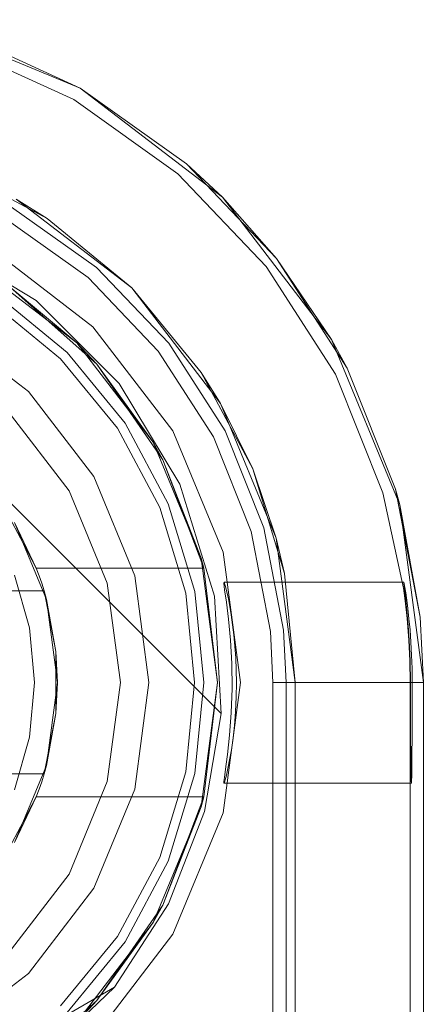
# Model space of a CAD drawing. Extents: x -740 to 300, y 62 to 1112.
# Tile 170 of 180: x 147.9665 to 148.0354, y 606.3329 to 606.5011. Entities that reach past the tile are written whole.
import ezdxf

# ---------------------------------------------------------------- set-up
doc = ezdxf.new("R2010")
doc.units = 0
doc.layers.get('0').update_dxf_attribs({"lineweight": 13})

# ---------------------------------------------------------------- blocks, each defined once
blk = doc.blocks.new('Referenz-A06CPVDQL0')
at = {"color": 9, "linetype": 'ByBlock', "lineweight": 13, "ltscale": 0.13, "true_color": 0xc1c9c4}
for p, q in [((147.9768, 606.48935), (147.94854, 606.50106)), ((147.9768, 606.48935), (147.95654, 606.49861)), ((147.9768, 606.48935), (147.95654, 606.49861)), ((148.00107, 606.47073), (147.9768, 606.48935)), ((147.99495, 606.47643), (147.9768, 606.48935)), ((147.99495, 606.47643), (147.9768, 606.48935)), ((147.95468, 606.47592), (147.97116, 606.46711)), ((148.00107, 606.47073), (147.99495, 606.47643)), ((148.01032, 606.4603), (147.99495, 606.47643)), ((147.96586, 606.47041), (147.9856, 606.45526)), ((147.97116, 606.46711), (147.96586, 606.47041)), ((148.0197, 606.44646), (148.00107, 606.47073)), ((148.01032, 606.4603), (148.00107, 606.47073)), ((147.96508, 606.46905), (147.9796, 606.45871)), ((147.9856, 606.45526), (147.97116, 606.46711)), ((148.0197, 606.44646), (148.01032, 606.4603)), ((148.02237, 606.44156), (148.01032, 606.4603)), ((147.9796, 606.45871), (147.9919, 606.44582)), ((147.97456, 606.44421), (147.96248, 606.45412)), ((147.96248, 606.45412), (147.97456, 606.44421)), ((147.9856, 606.45526), (148.00075, 606.43552)), ((147.99746, 606.44082), (147.9856, 606.45526)), ((147.97345, 606.44311), (147.96161, 606.45282)), ((147.96793, 606.43758), (147.95336, 606.44876)), ((147.96793, 606.43758), (147.95336, 606.44876)), ((147.9919, 606.44582), (148.00154, 606.43082)), ((148.0314, 606.41819), (148.0197, 606.44646)), ((148.02237, 606.44156), (148.0197, 606.44646)), ((147.98447, 606.43213), (147.97456, 606.44421)), ((147.97456, 606.44421), (147.98447, 606.43213)), ((147.98317, 606.43127), (147.97345, 606.44311)), ((147.99746, 606.44082), (148.00626, 606.42434)), ((148.00075, 606.43552), (147.99746, 606.44082)), ((148.03065, 606.42088), (148.02237, 606.44156)), ((147.9791, 606.42302), (147.96793, 606.43758)), ((147.9791, 606.42302), (147.96793, 606.43758)), ((148.00075, 606.43552), (148.01027, 606.41253)), ((148.00626, 606.42434), (148.00075, 606.43552)), ((147.97488, 606.42058), (147.96448, 606.43413)), ((147.96448, 606.43413), (147.97488, 606.42058)), ((147.99183, 606.41836), (147.98447, 606.43213)), ((147.98447, 606.43213), (147.99183, 606.41836)), ((147.99039, 606.41776), (147.98317, 606.43127)), ((148.00154, 606.43082), (148.00816, 606.41428)), ((148.00626, 606.42434), (148.01169, 606.40646)), ((148.01027, 606.41253), (148.00626, 606.42434)), ((147.98612, 606.40606), (147.9791, 606.42302)), ((147.98612, 606.40606), (147.9791, 606.42302)), ((147.98142, 606.4048), (147.97488, 606.42058)), ((147.97488, 606.42058), (147.98142, 606.4048)), ((148.0314, 606.41819), (148.03065, 606.42088)), ((148.03486, 606.399), (148.03065, 606.42088)), ((147.99483, 606.4031), (147.99039, 606.41776)), ((147.99636, 606.40341), (147.99183, 606.41836)), ((147.99183, 606.41836), (147.99636, 606.40341)), ((148.0354, 606.38786), (148.0314, 606.41819)), ((148.03486, 606.399), (148.0314, 606.41819)), ((148.00816, 606.41428), (148.01153, 606.39677)), ((148.01027, 606.41253), (148.01352, 606.38786)), ((148.01169, 606.40646), (148.01027, 606.41253)), ((147.98852, 606.38786), (147.98612, 606.40606)), ((147.98852, 606.38786), (147.98612, 606.40606)), ((148.01352, 606.38786), (148.01169, 606.40646)), ((147.98365, 606.38786), (147.98142, 606.4048)), ((147.98142, 606.4048), (147.98365, 606.38786)), ((147.99633, 606.38786), (147.99483, 606.4031)), ((147.9979, 606.38786), (147.99636, 606.40341)), ((147.99636, 606.40341), (147.9979, 606.38786)), ((148.0354, 606.38786), (148.03486, 606.399)), ((148.0354, 606.38786), (148.03486, 606.399)), ((148.01153, 606.39677), (148.01196, 606.38786)), ((147.98142, 606.37093), (147.98365, 606.38786)), ((147.98365, 606.38786), (147.98142, 606.37093)), ((147.98612, 606.36966), (147.98852, 606.38786)), ((147.98612, 606.36966), (147.98852, 606.38786)), ((147.99483, 606.37262), (147.99633, 606.38786)), ((147.99636, 606.37232), (147.9979, 606.38786)), ((147.9979, 606.38786), (147.99636, 606.37232)), ((148.01196, 606.38786), (148.01196, 605.33318)), ((148.01196, 606.38786), (148.01412, 606.38786)), ((148.01352, 606.38786), (148.01352, 603.80974)), ((148.01352, 606.25036), (148.01352, 606.38786)), ((148.01352, 606.38786), (148.01352, 606.38786)), ((148.01412, 606.38786), (148.01837, 606.38786)), ((148.01837, 606.38786), (148.0224, 606.38786)), ((148.0224, 606.38786), (148.02608, 606.38786)), ((148.02608, 606.38786), (148.02928, 606.38786)), ((148.02928, 606.38786), (148.03188, 606.38786)), ((148.03188, 606.38786), (148.03381, 606.38786)), ((148.03381, 606.38786), (148.035, 606.38786)), ((148.035, 606.38786), (148.0354, 606.38786)), ((148.0354, 603.80974), (148.0354, 606.38786)), ((148.0354, 603.80974), (148.0354, 606.38786)), ((148.0354, 606.38786), (148.0354, 606.38786)), ((147.99039, 606.35797), (147.99483, 606.37262)), ((147.99183, 606.35737), (147.99636, 606.37232)), ((147.99636, 606.37232), (147.99183, 606.35737)), ((147.97488, 606.35514), (147.98142, 606.37093)), ((147.98142, 606.37093), (147.97488, 606.35514)), ((147.9791, 606.35271), (147.98612, 606.36966)), ((147.9791, 606.35271), (147.98612, 606.36966)), ((147.98317, 606.34446), (147.99039, 606.35797)), ((147.98447, 606.34359), (147.99183, 606.35737)), ((147.99183, 606.35737), (147.98447, 606.34359)), ((147.96448, 606.34159), (147.97488, 606.35514)), ((147.97488, 606.35514), (147.96448, 606.34159)), ((147.96793, 606.33814), (147.9791, 606.35271)), ((147.96793, 606.33814), (147.9791, 606.35271)), ((147.97345, 606.33262), (147.98317, 606.34446)), ((147.97456, 606.33152), (147.98447, 606.34359)), ((147.98447, 606.34359), (147.97456, 606.33152)), ((147.95336, 606.32697), (147.96793, 606.33814)), ((147.95336, 606.32697), (147.96793, 606.33814))]:
    blk.add_line(p, q, dxfattribs=at)
at = {"color": 251, "linetype": 'ByBlock', "lineweight": 13, "ltscale": 0.13, "true_color": 0x636363}
for p, q in [((147.9768, 606.48935), (147.94854, 606.50106)), ((147.9558, 606.49648), (147.97568, 606.4874)), ((148.00107, 606.47073), (147.9768, 606.48935)), ((147.97568, 606.4874), (147.99347, 606.47473)), ((147.99347, 606.47473), (148.00855, 606.45891)), ((147.9129, 606.47051), (148.00085, 606.38256)), ((147.9129, 606.47051), (148.00085, 606.38256)), ((148.0197, 606.44646), (148.00107, 606.47073)), ((147.96396, 606.4671), (147.97813, 606.45701)), ((147.96925, 606.45308), (147.95208, 606.46343)), ((147.97897, 606.44863), (147.96118, 606.46229)), ((148.00855, 606.45891), (148.02037, 606.44053)), ((147.97813, 606.45701), (147.99013, 606.44442)), ((147.98342, 606.4389), (147.96925, 606.45308)), ((147.99263, 606.43083), (147.97897, 606.44863)), ((148.0314, 606.41819), (148.0197, 606.44646)), ((147.99013, 606.44442), (147.99954, 606.42979)), ((148.02037, 606.44053), (148.02849, 606.42024)), ((147.99378, 606.42173), (147.98342, 606.4389)), ((148.00122, 606.41011), (147.99263, 606.43083)), ((147.99954, 606.42979), (148.006, 606.41364)), ((147.9997, 606.40258), (147.99378, 606.42173)), ((148.02849, 606.42024), (148.03201, 606.40399)), ((148.0354, 606.38786), (148.0314, 606.41819)), ((148.006, 606.41364), (148.00929, 606.39656)), ((148.00415, 606.38786), (148.00122, 606.41011)), ((148.0014, 606.40497), (148.00133, 606.40485)), ((148.00133, 606.40485), (148.00146, 606.40371)), ((148.03207, 606.40502), (148.0014, 606.40497)), ((148.0014, 606.40497), (148.00168, 606.40405)), ((148.00146, 606.40371), (148.00175, 606.4016)), ((148.00168, 606.40405), (148.00211, 606.40216)), ((148.03201, 606.40399), (148.0323, 606.40179)), ((148.03206, 606.405), (148.03207, 606.40502)), ((148.03209, 606.40466), (148.03206, 606.405)), ((148.03214, 606.40471), (148.03207, 606.40502)), ((148.03216, 606.40401), (148.03209, 606.40466)), ((148.03225, 606.40408), (148.03214, 606.40471)), ((148.03227, 606.40305), (148.03216, 606.40401)), ((148.0324, 606.40316), (148.03225, 606.40408)), ((148.00085, 606.38256), (147.9997, 606.40258)), ((148.00211, 606.40216), (148.0026, 606.39942)), ((148.03241, 606.40181), (148.03227, 606.40305)), ((148.03257, 606.40194), (148.0324, 606.40316)), ((148.03271, 606.3988), (148.03241, 606.40181)), ((148.03276, 606.40047), (148.03257, 606.40194)), ((148.00175, 606.4016), (148.00211, 606.39868)), ((148.0323, 606.40179), (148.03262, 606.39879)), ((148.03295, 606.39876), (148.03276, 606.40047)), ((148.00211, 606.39868), (148.00245, 606.3951)), ((148.0026, 606.39942), (148.00305, 606.39599)), ((148.03262, 606.39879), (148.03292, 606.39508)), ((148.03282, 606.39757), (148.03271, 606.3988)), ((148.03313, 606.39684), (148.03295, 606.39876)), ((148.03299, 606.39509), (148.03282, 606.39757)), ((148.03328, 606.39475), (148.03313, 606.39684)), ((148.00245, 606.3951), (148.00267, 606.39108)), ((148.00305, 606.39599), (148.00337, 606.39206)), ((148.00929, 606.39656), (148.00971, 606.38786)), ((148.03292, 606.39508), (148.03308, 606.39157)), ((148.03314, 606.39157), (148.03299, 606.39509)), ((148.0334, 606.39253), (148.03328, 606.39475)), ((148.00337, 606.39206), (148.00349, 606.38786)), ((148.03347, 606.39023), (148.0334, 606.39253)), ((148.00267, 606.39108), (148.00272, 606.38686)), ((148.03308, 606.39157), (148.03314, 606.38786)), ((148.0332, 606.38786), (148.03314, 606.39157)), ((148.0335, 606.38786), (148.03347, 606.39023)), ((148.00122, 606.36562), (148.00415, 606.38786)), ((148.00272, 606.38686), (148.00258, 606.3827)), ((148.00349, 606.38786), (148.00344, 606.38535)), ((148.00971, 606.38786), (148.01187, 606.38786)), ((148.00971, 606.38786), (148.00971, 603.80974)), ((148.01187, 606.38786), (148.01612, 606.38786)), ((148.01612, 606.38786), (148.02015, 606.38786)), ((148.02015, 606.38786), (148.02383, 606.38786)), ((148.02383, 606.38786), (148.02703, 606.38786)), ((148.02703, 606.38786), (148.02963, 606.38786)), ((148.02963, 606.38786), (148.03156, 606.38786)), ((148.03156, 606.38786), (148.03275, 606.38786)), ((148.03275, 606.38786), (148.03314, 606.38786)), ((148.03314, 606.38786), (148.0332, 606.38786)), ((148.03314, 606.38786), (148.03314, 606.38451)), ((148.0332, 606.38451), (148.0332, 606.38786)), ((148.0335, 606.38451), (148.0335, 606.38786)), ((148.0335, 606.38786), (148.0354, 606.38786)), ((148.0354, 603.80974), (148.0354, 606.38786)), ((148.00344, 606.38535), (148.00332, 606.38289)), ((148.03314, 606.38451), (148.03314, 606.38129)), ((148.03321, 606.38129), (148.0332, 606.38451)), ((148.03349, 606.38129), (148.0335, 606.38451)), ((148.00085, 606.38256), (147.99804, 606.36584)), ((147.99804, 606.36584), (148.00085, 606.38256)), ((148.00085, 606.38256), (148.00085, 606.38256)), ((148.00258, 606.3827), (148.0023, 606.37886)), ((148.00332, 606.38289), (148.00313, 606.38054)), ((148.00313, 606.38054), (148.00289, 606.37835)), ((148.03314, 606.38129), (148.03314, 606.37831)), ((148.03322, 606.38001), (148.03321, 606.38129)), ((148.03323, 606.37831), (148.03322, 606.38001)), ((148.03347, 606.37831), (148.03349, 606.38129)), ((148.0023, 606.37886), (148.00194, 606.37556)), ((148.00289, 606.37835), (148.00261, 606.37637)), ((148.03314, 606.37831), (148.03314, 606.37571)), ((148.03324, 606.37571), (148.03323, 606.37831)), ((148.03346, 606.37571), (148.03347, 606.37831)), ((148.00194, 606.37556), (148.00173, 606.37393)), ((148.00261, 606.37637), (148.00231, 606.37463)), ((148.03314, 606.37571), (148.03314, 606.37357)), ((148.03327, 606.37357), (148.03324, 606.37571)), ((148.03343, 606.37357), (148.03346, 606.37571)), ((148.00173, 606.37393), (148.00154, 606.37261)), ((148.00231, 606.37463), (148.00202, 606.37317)), ((148.03314, 606.37357), (148.03314, 606.37198)), ((148.03329, 606.37198), (148.03327, 606.37357)), ((148.03341, 606.37198), (148.03343, 606.37357)), ((148.00141, 606.37162), (148.00134, 606.37097)), ((148.00154, 606.37261), (148.00141, 606.37162)), ((148.00177, 606.37203), (148.00156, 606.37123)), ((148.00202, 606.37317), (148.00177, 606.37203)), ((148.03314, 606.37198), (148.03314, 603.82693)), ((148.03332, 606.37101), (148.03329, 606.37198)), ((148.03338, 606.37101), (148.03341, 606.37198)), ((148.00134, 606.37097), (148.00133, 606.37069)), ((148.00141, 606.37078), (148.00133, 606.37069)), ((148.00133, 606.37069), (148.03335, 606.37068)), ((148.00156, 606.37123), (148.00141, 606.37078)), ((148.03335, 606.37068), (148.03332, 606.37101)), ((148.03335, 606.37068), (148.03338, 606.37101)), ((147.99804, 606.36584), (147.99188, 606.35004)), ((147.99188, 606.35004), (147.99804, 606.36584)), ((147.99263, 606.34489), (148.00122, 606.36562)), ((147.99188, 606.35004), (147.98263, 606.33583)), ((147.98263, 606.33583), (147.99188, 606.35004)), ((147.97897, 606.3271), (147.99263, 606.34489)), ((147.98263, 606.33583), (147.9579, 606.32146)), ((147.98263, 606.33583), (147.9579, 606.32146)), ((147.96723, 606.32112), (147.98263, 606.33583)), ((147.98263, 606.33583), (147.98263, 606.33583))]:
    blk.add_line(p, q, dxfattribs=at)
at = {"color": 7, "linetype": 'ByBlock', "lineweight": 13, "ltscale": 0.13}
for p, q in [((147.95922, 606.4589), (147.97621, 606.44587)), ((147.97621, 606.44587), (147.95922, 606.4589)), ((147.96485, 606.45535), (147.97965, 606.44221)), ((147.97621, 606.44587), (147.96485, 606.45535)), ((147.97621, 606.44587), (147.96485, 606.45535)), ((147.97965, 606.44221), (147.96485, 606.45535)), ((147.97965, 606.44221), (147.97621, 606.44587)), ((147.97965, 606.44221), (147.97621, 606.44587)), ((147.97621, 606.44587), (147.98925, 606.42888)), ((147.98925, 606.42888), (147.97621, 606.44587)), ((147.98925, 606.42888), (147.97965, 606.44221)), ((147.97965, 606.44221), (147.99088, 606.42591)), ((147.98925, 606.42888), (147.97965, 606.44221)), ((147.99088, 606.42591), (147.97965, 606.44221)), ((147.99088, 606.42591), (147.98925, 606.42888)), ((147.98925, 606.42888), (147.99744, 606.40909)), ((147.99088, 606.42591), (147.98925, 606.42888)), ((147.99744, 606.40909), (147.98925, 606.42888)), ((147.99744, 606.40909), (147.99088, 606.42591)), ((147.99088, 606.42591), (147.99788, 606.40739)), ((147.99744, 606.40909), (147.99088, 606.42591)), ((147.99788, 606.40739), (147.99088, 606.42591)), ((147.96427, 606.4169), (147.96704, 606.41165)), ((147.96557, 606.41521), (147.97103, 606.40202)), ((147.96929, 606.40739), (147.96557, 606.41521)), ((147.96704, 606.41165), (147.96929, 606.40739)), ((147.99788, 606.40739), (147.99744, 606.40909)), ((147.99788, 606.40739), (147.99744, 606.40909)), ((147.99744, 606.40909), (148.00024, 606.38786)), ((148.00024, 606.38786), (147.99744, 606.40909)), ((147.96976, 606.4061), (147.96929, 606.40739)), ((147.96929, 606.40739), (147.99788, 606.40739)), ((147.96929, 606.40739), (147.99788, 606.40739)), ((147.96929, 606.40739), (147.96929, 606.40739)), ((148.00024, 606.38786), (147.99788, 606.40739)), ((147.99788, 606.40739), (147.99788, 606.40739)), ((147.96812, 606.39719), (147.96556, 606.40621)), ((147.97021, 606.4048), (147.96976, 606.4061)), ((147.97062, 606.40349), (147.8658, 606.40349)), ((147.86599, 606.40349), (147.97042, 606.40349)), ((147.97062, 606.40349), (147.97021, 606.4048)), ((147.97042, 606.40349), (147.97062, 606.40349)), ((147.97264, 606.39314), (147.97062, 606.40349)), ((147.97062, 606.40349), (147.97079, 606.4026)), ((147.97103, 606.40202), (147.97062, 606.40349)), ((147.97062, 606.40349), (147.97062, 606.40349)), ((147.97079, 606.4026), (147.9713, 606.40001)), ((147.97103, 606.40202), (147.9729, 606.38786)), ((147.97264, 606.39314), (147.97103, 606.40202)), ((147.9713, 606.40001), (147.97264, 606.39314)), ((147.96899, 606.38786), (147.96812, 606.39719)), ((147.97264, 606.3898), (147.97264, 606.39314)), ((147.9729, 606.38786), (147.97264, 606.39314)), ((147.97264, 606.38593), (147.97264, 606.3898)), ((147.96812, 606.37853), (147.96899, 606.38786)), ((147.9729, 606.38786), (147.97103, 606.37371)), ((147.97264, 606.38259), (147.9729, 606.38786)), ((148.00024, 606.38786), (147.99744, 606.36663)), ((147.99744, 606.36663), (148.00024, 606.38786)), ((147.99788, 606.36833), (148.00024, 606.38786)), ((147.97264, 606.38259), (147.97264, 606.38593)), ((147.97062, 606.37224), (147.97264, 606.38259)), ((147.97103, 606.37371), (147.97264, 606.38259)), ((147.97264, 606.38259), (147.9713, 606.37572)), ((147.96556, 606.36952), (147.96812, 606.37853)), ((147.9713, 606.37572), (147.97079, 606.37312)), ((147.97103, 606.37371), (147.96557, 606.36052)), ((147.97062, 606.37224), (147.97103, 606.37371)), ((147.8658, 606.37224), (147.97062, 606.37224)), ((147.97042, 606.37224), (147.86599, 606.37224)), ((147.97021, 606.37092), (147.97062, 606.37224)), ((147.97062, 606.37224), (147.97042, 606.37224)), ((147.97079, 606.37312), (147.97062, 606.37224)), ((147.97062, 606.37224), (147.97062, 606.37224)), ((147.96976, 606.36962), (147.97021, 606.37092)), ((147.96557, 606.36052), (147.96929, 606.36833)), ((147.96929, 606.36833), (147.96704, 606.36408)), ((147.96929, 606.36833), (147.96976, 606.36962)), ((147.99788, 606.36833), (147.96929, 606.36833)), ((147.96929, 606.36833), (147.99788, 606.36833)), ((147.96929, 606.36833), (147.96929, 606.36833)), ((147.99788, 606.36833), (147.99088, 606.34982)), ((147.99088, 606.34982), (147.99788, 606.36833)), ((147.99744, 606.36663), (147.99788, 606.36833)), ((147.99744, 606.36663), (147.99788, 606.36833)), ((147.99788, 606.36833), (147.99788, 606.36833)), ((147.99744, 606.36663), (147.98925, 606.34685)), ((147.98925, 606.34685), (147.99744, 606.36663)), ((147.99088, 606.34982), (147.99744, 606.36663)), ((147.99088, 606.34982), (147.99744, 606.36663)), ((147.96704, 606.36408), (147.96427, 606.35883)), ((147.99088, 606.34982), (147.97965, 606.33352)), ((147.97965, 606.33352), (147.99088, 606.34982)), ((147.98925, 606.34685), (147.99088, 606.34982)), ((147.98925, 606.34685), (147.99088, 606.34982)), ((147.98925, 606.34685), (147.97621, 606.32986)), ((147.97621, 606.32986), (147.98925, 606.34685)), ((147.97965, 606.33352), (147.98925, 606.34685)), ((147.97965, 606.33352), (147.98925, 606.34685)), ((147.97965, 606.33352), (147.96485, 606.32038)), ((147.96485, 606.32038), (147.97965, 606.33352)), ((147.97621, 606.32986), (147.97965, 606.33352)), ((147.97621, 606.32986), (147.97965, 606.33352))]:
    blk.add_line(p, q, dxfattribs=at)

msp = doc.modelspace()

# ---------------------------------------------------------------- block references
at = {"color": 8, "lineweight": 25, "ltscale": 0.25, "true_color": 0x808080}
msp.add_blockref('Referenz-A06CPVDQL0', (0, 0), dxfattribs=at)

doc.saveas('drawing.dxf')
